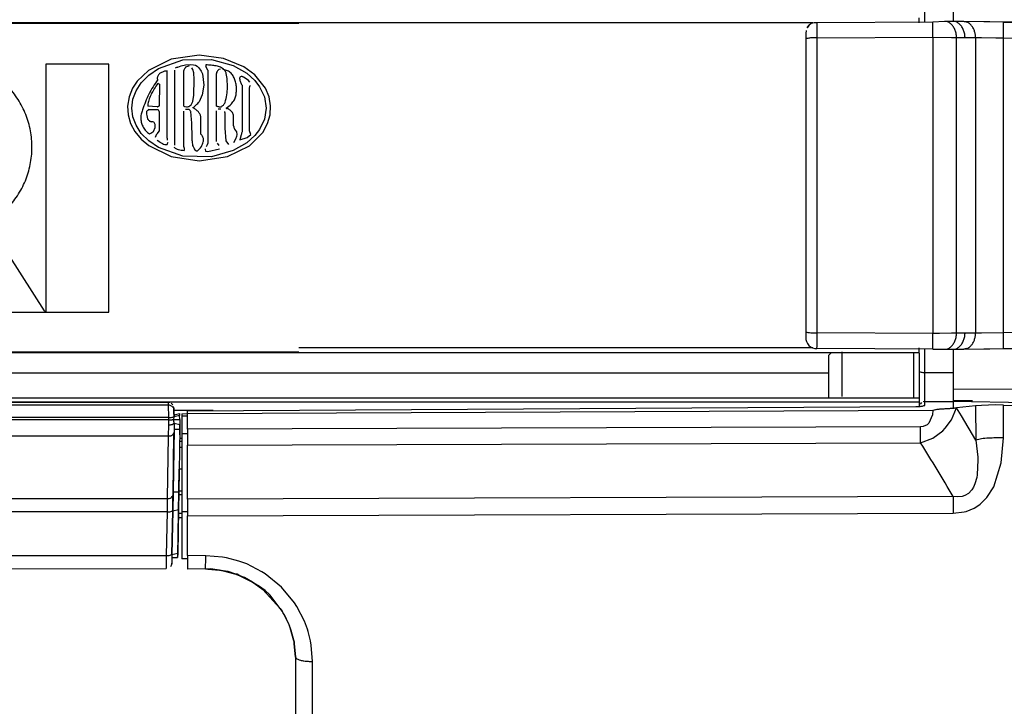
# Model space of a CAD drawing. Header units: millimetres. Extents: x -1041 to -481, y -163 to 556.
# Tile 43 of 51: x -655 to -568, y 6 to 67. Entities that reach past the tile are written whole.
import ezdxf

# ---------------------------------------------------------------- set-up
doc = ezdxf.new("R2010")
doc.units = ezdxf.units.MM

# ---------------------------------------------------------------- blocks, each defined once
blk = doc.blocks.new('Seitenteil_rechts__25', base_point=(-954.732, -147.984))
at = {"color": 1, "linetype": 'Continuous'}
for p, q in [((-584.852, 66.334), (-767.089, 66.334)), ((-584.85, 37.698), (-630.173, 37.698)), ((-583.489, 35.467), (-752.089, 35.467)), ((-640.489, 29.709), (-640.684, 29.709)), ((-640.489, 24.727), (-640.773, 24.727)), ((-640.489, 25.067), (-640.767, 25.067)), ((-640.489, 22.722), (-640.809, 22.722)), ((-640.489, 23.097), (-640.802, 23.097))]:
    blk.add_line(p, q, dxfattribs=at)
at = {"color": 7, "linetype": 'Continuous'}
for p, q in [((-575.489, 66.334), (-575.489, 66.766)), ((-575.489, 37.266), (-575.489, 37.698)), ((-575.489, 37.266), (-752.089, 37.266)), ((-575.489, 33.266), (-752.089, 33.266)), ((-575.489, 33.266), (-575.489, 32.903)), ((-575.489, 32.903), (-752.089, 32.903)), ((-637.736, 32.171), (-641.2, 32.171)), ((-575.489, 32.903), (-575.489, 32.53)), ((-640.489, 29.709), (-640.684, 29.709)), ((-640.489, 23.097), (-640.802, 23.097))]:
    blk.add_line(p, q, dxfattribs=at)
blk = doc.blocks.new('Seitenteil-rechts-kpl___26', base_point=(-954.732, -147.984))
blk.add_blockref('Seitenteil_rechts__25', (-954.732, -147.984))
blk = doc.blocks.new('Frontteil__29', base_point=(-640.732, -151.958))
at = {"color": 1, "linetype": 'Continuous'}
for p, q in [((-574.991, 66.453), (-574.991, 68.51)), ((-560.783, 66.325), (-572.48, 66.466)), ((-584.48, 65.019), (-574.271, 65.073)), ((-584.48, 39.012), (-584.48, 65.019)), ((-574.271, 65.073), (-574.271, 38.958)), ((-574.271, 65.073), (-572.624, 65.058)), ((-572.624, 65.058), (-572.176, 65.045)), ((-572.176, 65.045), (-571.437, 65.049)), ((-572.176, 38.987), (-572.176, 65.045)), ((-571.437, 65.049), (-570.501, 65.033)), ((-570.501, 65.033), (-569.979, 65.035)), ((-570.501, 65.033), (-570.501, 38.998)), ((-569.979, 65.035), (-568.733, 65.022)), ((-568.733, 65.022), (-568.057, 65.007)), ((-568.057, 39.024), (-568.057, 65.007)), ((-568.057, 65.007), (-562.608, 64.911)), ((-562.608, 39.12), (-568.057, 39.024)), ((-574.271, 38.958), (-584.48, 39.012)), ((-573.694, 38.959), (-574.271, 38.958)), ((-572.624, 38.974), (-573.694, 38.959)), ((-572.176, 38.987), (-572.624, 38.974)), ((-571.437, 38.982), (-572.176, 38.987)), ((-570.501, 38.998), (-571.437, 38.982)), ((-569.976, 38.997), (-570.501, 38.998)), ((-568.057, 39.024), (-569.976, 38.997)), ((-574.991, 35.522), (-574.991, 37.579)), ((-572.48, 37.566), (-560.783, 37.707)), ((-574.991, 32.953), (-574.991, 35.522)), ((-574.991, 35.522), (-572.489, 35.519)), ((-572.489, 34.064), (-560.783, 34.089)), ((-639.989, 32.154), (-575.788, 32.521)), ((-574.991, 32.617), (-574.991, 32.953)), ((-574.272, 32.213), (-574.315, 31.776)), ((-572.636, 31.349), (-572.176, 32.398)), ((-572.489, 32.966), (-572.489, 32.385)), ((-571.753, 31.707), (-572.176, 32.398)), ((-570.501, 32.576), (-570.487, 29.542)), ((-568.057, 29.764), (-568.057, 32.652)), ((-574.315, 31.776), (-574.634, 31.048)), ((-573.181, 30.599), (-572.636, 31.349)), ((-570.487, 29.542), (-571.753, 31.707)), ((-575.351, 30.734), (-639.989, 30.513)), ((-575.124, 30.759), (-575.351, 30.734)), ((-574.782, 30.911), (-575.124, 30.759)), ((-574.634, 31.048), (-574.782, 30.911)), ((-573.388, 30.384), (-573.181, 30.599)), ((-575.351, 29.324), (-574.27, 29.732)), ((-574.27, 29.732), (-573.388, 30.384)), ((-570.487, 29.542), (-570.317, 28.063)), ((-568.237, 27.554), (-568.057, 29.764)), ((-639.989, 29.106), (-575.351, 29.324)), ((-570.306, 27.817), (-570.37, 26.489)), ((-570.317, 28.063), (-570.306, 27.817)), ((-568.906, 25.434), (-568.237, 27.554)), ((-570.411, 26.25), (-570.56, 25.717)), ((-570.37, 26.489), (-570.411, 26.25)), ((-570.834, 25.18), (-571.139, 24.855)), ((-570.699, 25.401), (-570.834, 25.18)), ((-570.56, 25.717), (-570.699, 25.401)), ((-569.513, 24.492), (-568.906, 25.434)), ((-572.48, 24.592), (-639.989, 24.352)), ((-572.092, 24.551), (-572.48, 24.592)), ((-571.7, 24.588), (-572.092, 24.551)), ((-571.45, 24.669), (-571.7, 24.588)), ((-571.139, 24.855), (-571.45, 24.669)), ((-570.111, 23.905), (-569.513, 24.492)), ((-571.342, 23.275), (-570.641, 23.558)), ((-570.641, 23.558), (-570.318, 23.754)), ((-570.318, 23.754), (-570.111, 23.905)), ((-639.989, 22.882), (-572.48, 23.12)), ((-572.48, 23.12), (-571.527, 23.227)), ((-571.527, 23.227), (-571.342, 23.275)), ((-638.393, 19.373), (-639.989, 19.384)), ((-636.909, 19.247), (-638.393, 19.373)), ((-636.553, 19.182), (-636.909, 19.247)), ((-635.466, 18.895), (-636.553, 19.182)), ((-634.782, 18.641), (-635.466, 18.895)), ((-633.454, 17.963), (-634.782, 18.641)), ((-633.159, 17.775), (-633.454, 17.963)), ((-631.715, 16.595), (-633.159, 17.775)), ((-630.563, 15.203), (-631.715, 16.595)), ((-630.354, 14.879), (-630.563, 15.203)), ((-629.693, 13.597), (-630.354, 14.879)), ((-629.434, 12.905), (-629.693, 13.597)), ((-629.364, 12.681), (-629.434, 12.905)), ((-629.158, 11.862), (-629.364, 12.681)), ((-629.091, 11.495), (-629.158, 11.862)), ((-628.976, 10.051), (-629.091, 11.495)), ((-629.002, -0.982), (-628.976, 10.051))]:
    blk.add_line(p, q, dxfattribs=at)
at = {"color": 7, "linetype": 'Continuous'}
for p, q in [((-572.489, 68.512), (-572.48, 66.466)), ((-585.198, 66.108), (-585.355, 65.901)), ((-585.355, 65.901), (-585.198, 66.108)), ((-584.992, 66.267), (-585.198, 66.108)), ((-584.992, 66.267), (-585.198, 66.108)), ((-574.287, 66.394), (-584.491, 66.34)), ((-573.245, 66.462), (-574.287, 66.394)), ((-572.48, 66.466), (-573.245, 66.462)), ((-572.48, 66.466), (-573.245, 66.462)), ((-571.536, 66.449), (-572.48, 66.466)), ((-568.044, 66.388), (-571.536, 66.449)), ((-568.044, 66.388), (-561.408, 66.272)), ((-585.455, 65.661), (-585.489, 65.403)), ((-585.489, 65.403), (-585.489, 64.942)), ((-585.489, 64.942), (-585.489, 39.09)), ((-585.489, 39.09), (-585.489, 38.629)), ((-574.292, 37.575), (-584.494, 37.629)), ((-574.292, 37.575), (-573.245, 37.57)), ((-573.245, 37.57), (-572.48, 37.566)), ((-572.48, 37.566), (-572.489, 35.519)), ((-572.48, 37.566), (-571.536, 37.582)), ((-571.536, 37.582), (-568.044, 37.643)), ((-571.31, 37.621), (-571.536, 37.582)), ((-568.044, 37.643), (-561.442, 37.773)), ((-572.489, 35.519), (-572.489, 32.966)), ((-639.989, 32.154), (-575.788, 32.521)), ((-639.989, 31.897), (-574.272, 32.213)), ((-639.989, 31.897), (-639.989, 32.154)), ((-575.264, 32.87), (-575.408, 32.726)), ((-574.991, 32.953), (-575.128, 32.933)), ((-574.991, 32.953), (-572.489, 32.966)), ((-560.886, 32.763), (-572.489, 32.966)), ((-570.501, 32.576), (-572.176, 32.398)), ((-569.976, 32.617), (-570.501, 32.576)), ((-569.379, 32.644), (-569.976, 32.617)), ((-568.73, 32.656), (-569.379, 32.644)), ((-568.057, 32.652), (-568.73, 32.656)), ((-568.057, 32.652), (-562.608, 32.563)), ((-640.489, 31.865), (-639.989, 31.897)), ((-640.489, 31.865), (-640.489, 31.669)), ((-640.489, 31.669), (-640.489, 30.121)), ((-639.989, 31.669), (-640.489, 31.669)), ((-639.989, 30.513), (-639.989, 31.897)), ((-639.989, 30.513), (-639.989, 29.106)), ((-639.989, 30.121), (-640.489, 30.121)), ((-640.489, 30.121), (-640.489, 23.244)), ((-640.489, 28.897), (-640.699, 28.897)), ((-640.489, 29.433), (-640.689, 29.432)), ((-639.989, 24.352), (-639.989, 29.106)), ((-640.489, 27), (-640.732, 27.002)), ((-639.989, 24.352), (-639.989, 22.882)), ((-639.989, 23.244), (-640.489, 23.244)), ((-640.489, 23.244), (-640.489, 19.105)), ((-639.989, 19.384), (-639.989, 22.882)), ((-639.989, 19.105), (-640.489, 19.105)), ((-639.989, 19.384), (-639.989, 18.181)), ((-638.419, 18.203), (-639.989, 18.181)), ((-638.419, 18.203), (-638.208, 18.186)), ((-638.208, 18.186), (-638.419, 18.203)), ((-637.968, 18.216), (-638.208, 18.186)), ((-638.208, 18.186), (-637.175, 18.1)), ((-637.175, 18.1), (-637.968, 18.216)), ((-637.175, 18.1), (-636.87, 18.045)), ((-636.87, 18.045), (-637.175, 18.1)), ((-636.87, 18.045), (-635.964, 17.808)), ((-636.424, 17.971), (-636.87, 18.045)), ((-635.751, 17.736), (-636.424, 17.971)), ((-635.964, 17.808), (-635.751, 17.736)), ((-635.609, 17.745), (-635.751, 17.736)), ((-635.751, 17.736), (-635.378, 17.593)), ((-635.378, 17.593), (-635.609, 17.745)), ((-635.378, 17.593), (-634.273, 17.036)), ((-634.971, 17.446), (-635.378, 17.593)), ((-634.273, 17.036), (-634.971, 17.446)), ((-634.273, 17.036), (-634.012, 16.872)), ((-634.012, 16.872), (-634.273, 17.036)), ((-634.012, 16.872), (-633.347, 16.383)), ((-633.666, 16.668), (-634.012, 16.872)), ((-633.163, 16.295), (-633.666, 16.668)), ((-633.347, 16.383), (-631.826, 14.727)), ((-632.744, 15.915), (-633.163, 16.295)), ((-631.826, 14.727), (-632.744, 15.915)), ((-631.826, 14.727), (-631.657, 14.469)), ((-631.657, 14.469), (-631.826, 14.727)), ((-631.657, 14.469), (-631.56, 14.31)), ((-631.56, 14.31), (-631.657, 14.469)), ((-631.56, 14.31), (-631.093, 13.388)), ((-631.435, 14.168), (-631.56, 14.31)), ((-631.093, 13.388), (-631.435, 14.168)), ((-631.093, 13.388), (-630.878, 12.821)), ((-630.997, 13.214), (-631.093, 13.388)), ((-630.878, 12.821), (-630.997, 13.214)), ((-630.878, 12.821), (-630.642, 11.942)), ((-630.642, 11.942), (-630.878, 12.821)), ((-630.642, 11.942), (-630.61, 11.778)), ((-630.61, 11.778), (-630.642, 11.942)), ((-630.61, 11.778), (-630.587, 11.642)), ((-630.587, 11.642), (-630.61, 11.778)), ((-630.587, 11.642), (-630.489, 10.434)), ((-630.489, 10.434), (-630.587, 11.642)), ((-630.489, 10.434), (-630.489, -0.9))]:
    blk.add_line(p, q, dxfattribs=at)
for centre, radius, start, end in [((-584.621, 65.478), 0.872, 81.42237, 115.16961), ((-584.537, 38.58), 0.953, 177.10156, 272.59822)]:
    blk.add_arc(centre, radius, start, end, dxfattribs=at)
at = {"color": 1, "linetype": 'Continuous'}
for points, knots in [([(-584.48, 65.019), (-584.48, 65.141), (-584.481, 65.374), (-584.484, 65.702), (-584.486, 65.981), (-584.488, 66.183), (-584.49, 66.295), (-584.491, 66.335), (-584.491, 66.34)], [0, 0, 0, 0, 0.36467, 0.699666, 0.984424, 1.201466, 1.306042, 1.320981, 1.320981, 1.320981, 1.320981]), ([(-574.271, 65.073), (-574.272, 65.195), (-574.274, 65.428), (-574.277, 65.756), (-574.28, 66.035), (-574.284, 66.237), (-574.286, 66.349), (-574.287, 66.389), (-574.287, 66.394)], [0, 0, 0, 0, 0.364584, 0.699527, 0.984214, 1.201121, 1.305596, 1.320521, 1.320521, 1.320521, 1.320521]), ([(-572.176, 65.045), (-572.188, 65.17), (-572.21, 65.415), (-572.326, 65.757), (-572.493, 66.052), (-572.71, 66.279), (-572.966, 66.433), (-573.153, 66.452), (-573.245, 66.462)], [0, 0, 0, 0, 0.374895, 0.735983, 1.074263, 1.385191, 1.671188, 1.944456, 1.944456, 1.944456, 1.944456]), ([(-571.437, 65.049), (-571.448, 65.173), (-571.469, 65.416), (-571.58, 65.756), (-571.744, 66.05), (-571.957, 66.277), (-572.207, 66.432), (-572.391, 66.455), (-572.48, 66.466)], [0, 0, 0, 0, 0.371553, 0.729261, 1.064399, 1.372593, 1.655808, 1.923448, 1.923448, 1.923448, 1.923448]), ([(-570.501, 65.033), (-570.509, 65.139), (-570.525, 65.349), (-570.607, 65.647), (-570.73, 65.915), (-570.892, 66.138), (-571.084, 66.314), (-571.237, 66.379), (-571.31, 66.411)], [0, 0, 0, 0, 0.31891, 0.628452, 0.922739, 1.19795, 1.453284, 1.691785, 1.691785, 1.691785, 1.691785]), ([(-568.057, 65.007), (-568.055, 65.129), (-568.051, 65.362), (-568.046, 65.69), (-568.043, 65.979), (-568.042, 66.2), (-568.043, 66.332), (-568.044, 66.382), (-568.044, 66.388)], [0, 0, 0, 0, 0.364168, 0.698634, 0.986746, 1.230557, 1.36214, 1.380937, 1.380937, 1.380937, 1.380937]), ([(-584.48, 65.019), (-584.567, 65.019), (-584.735, 65.018), (-584.955, 65.01), (-585.146, 65.003), (-585.306, 64.973), (-585.423, 64.953), (-585.481, 64.943), (-585.489, 64.942)], [0, 0, 0, 0, 0.260526, 0.503813, 0.660305, 0.835485, 0.99161, 1.013914, 1.013914, 1.013914, 1.013914]), ([(-585.489, 39.09), (-585.484, 39.089), (-585.447, 39.08), (-585.368, 39.062), (-585.226, 39.032), (-585.015, 39.027), (-584.759, 39.013), (-584.569, 39.013), (-584.48, 39.012)], [0, 0, 0, 0, 0.014365, 0.114917, 0.242346, 0.446798, 0.745995, 1.014498, 1.014498, 1.014498, 1.014498]), ([(-584.494, 37.629), (-584.494, 37.635), (-584.493, 37.685), (-584.489, 37.817), (-584.486, 38.038), (-584.484, 38.328), (-584.481, 38.657), (-584.48, 38.891), (-584.48, 39.012)], [0, 0, 0, 0, 0.018827, 0.15062, 0.394903, 0.683657, 1.018835, 1.383676, 1.383676, 1.383676, 1.383676]), ([(-574.292, 37.575), (-574.292, 37.582), (-574.29, 37.632), (-574.286, 37.763), (-574.28, 37.985), (-574.277, 38.274), (-574.274, 38.604), (-574.272, 38.837), (-574.271, 38.958)], [0, 0, 0, 0, 0.018844, 0.150752, 0.395083, 0.683685, 1.018629, 1.383212, 1.383212, 1.383212, 1.383212]), ([(-573.245, 37.57), (-573.153, 37.579), (-572.966, 37.599), (-572.71, 37.752), (-572.493, 37.979), (-572.326, 38.275), (-572.21, 38.617), (-572.188, 38.862), (-572.176, 38.987)], [0, 0, 0, 0, 0.273269, 0.559265, 0.870193, 1.208473, 1.569561, 1.944456, 1.944456, 1.944456, 1.944456]), ([(-572.48, 37.566), (-572.391, 37.577), (-572.207, 37.6), (-571.957, 37.755), (-571.744, 37.982), (-571.58, 38.276), (-571.469, 38.616), (-571.448, 38.859), (-571.437, 38.982)], [0, 0, 0, 0, 0.267641, 0.550858, 0.859053, 1.194191, 1.551898, 1.92345, 1.92345, 1.92345, 1.92345]), ([(-571.31, 37.621), (-571.237, 37.652), (-571.084, 37.717), (-570.892, 37.893), (-570.73, 38.117), (-570.607, 38.385), (-570.525, 38.683), (-570.509, 38.892), (-570.501, 38.998)], [0, 0, 0, 0, 0.238501, 0.493835, 0.769045, 1.063333, 1.372875, 1.691784, 1.691784, 1.691784, 1.691784]), ([(-568.044, 37.643), (-568.044, 37.65), (-568.043, 37.7), (-568.042, 37.831), (-568.043, 38.052), (-568.046, 38.341), (-568.051, 38.67), (-568.055, 38.903), (-568.057, 39.024)], [0, 0, 0, 0, 0.018798, 0.15038, 0.394191, 0.682303, 1.016769, 1.380937, 1.380937, 1.380937, 1.380937]), ([(-575.489, 35.608), (-575.457, 35.597), (-575.376, 35.567), (-575.243, 35.526), (-575.106, 35.526), (-575.023, 35.523), (-574.991, 35.522)], [0, 0, 0, 0, 0.1019649, 0.2598134, 0.4128599, 0.5090037, 0.5090037, 0.5090037, 0.5090037]), ([(-574.272, 32.213), (-574.088, 32.247), (-573.707, 32.316), (-573.153, 32.327), (-572.64, 32.373), (-572.326, 32.39), (-572.176, 32.398)], [0, 0, 0, 0, 0.561856, 1.159779, 1.657109, 2.10594, 2.10594, 2.10594, 2.10594]), ([(-575.351, 29.324), (-575.351, 29.547), (-575.35, 30.017), (-575.351, 30.487), (-575.351, 30.734)], [0, 0, 0, 0, 0.668184, 1.409627, 1.409627, 1.409627, 1.409627]), ([(-568.057, 29.764), (-568.282, 29.762), (-568.723, 29.759), (-569.362, 29.728), (-569.956, 29.699), (-570.318, 29.592), (-570.487, 29.542)], [0, 0, 0, 0, 0.674796, 1.323587, 1.921649, 2.449959, 2.449959, 2.449959, 2.449959]), ([(-572.48, 24.592), (-572.951, 25.385), (-573.892, 26.971), (-574.865, 28.54), (-575.351, 29.324)], [0, 0, 0, 0, 2.764553, 5.53522, 5.53522, 5.53522, 5.53522]), ([(-572.48, 24.592), (-572.481, 24.359), (-572.482, 23.868), (-572.481, 23.378), (-572.48, 23.12)], [0, 0, 0, 0, 0.699157, 1.472325, 1.472325, 1.472325, 1.472325]), ([(-638.419, 18.203), (-638.419, 18.208), (-638.416, 18.245), (-638.41, 18.347), (-638.403, 18.526), (-638.399, 18.77), (-638.396, 19.058), (-638.394, 19.264), (-638.393, 19.373)], [0, 0, 0, 0, 0.013925, 0.111399, 0.305148, 0.551703, 0.844611, 1.169897, 1.169897, 1.169897, 1.169897]), ([(-630.489, 10.434), (-630.472, 10.409), (-630.422, 10.329), (-630.272, 10.219), (-630.023, 10.154), (-629.716, 10.094), (-629.358, 10.058), (-629.106, 10.054), (-628.976, 10.051)], [0, 0, 0, 0, 0.090505, 0.282595, 0.536214, 0.855643, 1.22235, 1.613316, 1.613316, 1.613316, 1.613316])]:
    blk.add_open_spline(points, degree=3, knots=knots, dxfattribs=at)
at = {"color": 7, "linetype": 'Continuous'}
for points in [[(-571.31, 66.411), (-571.348, 66.417), (-571.423, 66.43), (-571.498, 66.443), (-571.536, 66.449)], [(-572.489, 32.385), (-572.437, 32.387), (-572.332, 32.392), (-572.228, 32.396), (-572.176, 32.398)]]:
    blk.add_open_spline(points, degree=3, dxfattribs=at)
for points, knots in [([(-575.788, 32.521), (-575.719, 32.521), (-575.586, 32.523), (-575.412, 32.534), (-575.26, 32.544), (-575.135, 32.58), (-575.043, 32.604), (-574.997, 32.616), (-574.991, 32.617)], [0, 0, 0, 0, 0.2062842, 0.3985558, 0.522345, 0.6627719, 0.7882719, 0.8062005, 0.8062005, 0.8062005, 0.8062005]), ([(-574.272, 32.213), (-574.114, 32.248), (-573.804, 32.315), (-573.339, 32.326), (-572.904, 32.35), (-572.623, 32.373), (-572.489, 32.385)], [0, 0, 0, 0, 0.485324, 0.949994, 1.389796, 1.794371, 1.794371, 1.794371, 1.794371])]:
    blk.add_open_spline(points, degree=3, knots=knots, dxfattribs=at)
blk = doc.blocks.new('Blechschraube_ISO14585-ST4_2X22-TX20-P-P2R-UKVZ_4__32', base_point=(-572.489, 33.016))
at = {"color": 7, "linetype": 'Continuous'}
blk.add_line((-570.765, 33.016), (-572.489, 33.016), dxfattribs=at)
blk = doc.blocks.new('Gewindestift_DIN916-1-viertel-Zoll-V2A-8mm_1_1__33', base_point=(-583.489, 33.179))
at = {"color": 7, "linetype": 'Continuous'}
for p, q in [((-582.314, 37.338), (-582.314, 33.395)), ((-583.489, 37.016), (-583.239, 37.266)), ((-583.489, 37.016), (-583.489, 36.691)), ((-583.489, 36.691), (-583.489, 33.286)), ((-575.964, 36.51), (-575.964, 37.25)), ((-575.964, 33.281), (-575.964, 36.51)), ((-575.489, 37.212), (-575.489, 33.179))]:
    blk.add_line(p, q, dxfattribs=at)
blk = doc.blocks.new('Etikett-ARRI__63', base_point=(-711.673, 37.325))
at = {"color": 7, "linetype": 'Continuous'}
for p, q in [((-711.673, 66.313), (-630.173, 66.313)), ((-711.673, 66.313), (-630.173, 66.313)), ((-630.173, 37.325), (-711.673, 37.325))]:
    blk.add_line(p, q, dxfattribs=at)
at = {"color": 1, "linetype": 'Continuous'}
for p, q in [((-638.986, 63.477), (-641.442, 63.124)), ((-636.841, 63.208), (-638.986, 63.477)), ((-693.918, 62.811), (-709.073, 40.824)), ((-688.462, 62.811), (-693.918, 62.811)), ((-688.462, 40.824), (-688.462, 62.811)), ((-686.846, 62.811), (-686.846, 40.824)), ((-676.338, 62.811), (-686.846, 62.811)), ((-669.679, 62.811), (-669.771, 40.824)), ((-659.171, 62.811), (-669.679, 62.811)), ((-652.504, 62.71), (-652.504, 40.824)), ((-646.947, 62.71), (-652.504, 62.71)), ((-646.947, 40.824), (-646.947, 62.71)), ((-641.442, 63.124), (-643.451, 62.146)), ((-642.57, 62.301), (-640.4, 63.065)), ((-640.852, 62.439), (-640.563, 62.543)), ((-640.563, 62.543), (-640.193, 62.63)), ((-640.4, 63.065), (-637.88, 63.114)), ((-640.193, 62.63), (-639.706, 62.667)), ((-639.706, 62.667), (-639.48, 62.652)), ((-639.48, 62.652), (-639.308, 62.606)), ((-639.308, 62.606), (-639.138, 62.507)), ((-637.88, 63.114), (-635.971, 62.583)), ((-635.024, 62.461), (-636.841, 63.208)), ((-635.971, 62.583), (-634.782, 61.901)), ((-643.451, 62.146), (-644.439, 61.208)), ((-644.077, 61.057), (-643.42, 61.72)), ((-643.42, 61.72), (-642.57, 62.301)), ((-641.797, 56.174), (-641.797, 61.912)), ((-641.139, 62.164), (-641.139, 55.564)), ((-640.337, 58.983), (-640.337, 62.152)), ((-639.533, 62.217), (-639.611, 62.371)), ((-639.451, 61.921), (-639.533, 62.217)), ((-639.404, 61.339), (-639.451, 61.921)), ((-639.138, 62.507), (-638.997, 62.383)), ((-638.997, 62.383), (-638.786, 62.077)), ((-638.786, 62.077), (-638.692, 61.842)), ((-638.692, 61.842), (-638.567, 60.848)), ((-638.196, 62.164), (-638.399, 62.494)), ((-638.196, 62.164), (-638.196, 55.707)), ((-637.454, 59.007), (-637.454, 61.888)), ((-637.093, 62.257), (-637.25, 62.212)), ((-634.053, 61.745), (-635.024, 62.461)), ((-634.782, 61.901), (-634.065, 61.257)), ((-633.126, 60.573), (-634.053, 61.745)), ((-644.439, 61.208), (-644.85, 60.586)), ((-644.541, 60.343), (-644.077, 61.057)), ((-642.479, 60.92), (-642.504, 59.011)), ((-639.445, 59.954), (-639.404, 61.339)), ((-638.567, 60.848), (-638.722, 59.984)), ((-635.192, 60.836), (-635.192, 56.723)), ((-634.633, 61.253), (-635.013, 61.531)), ((-634.499, 61.098), (-634.633, 61.253)), ((-634.065, 61.257), (-633.642, 60.711)), ((-644.85, 60.586), (-645.161, 59.816)), ((-644.816, 59.597), (-644.541, 60.343)), ((-639.531, 59.418), (-639.445, 59.954)), ((-638.722, 59.984), (-638.986, 59.389)), ((-634.523, 56.807), (-634.523, 60.633)), ((-633.642, 60.711), (-633.213, 59.808)), ((-632.813, 59.814), (-633.126, 60.573)), ((-645.161, 59.816), (-645.293, 59.004)), ((-644.908, 58.828), (-644.816, 59.597)), ((-639.691, 59.115), (-639.531, 59.418)), ((-633.213, 59.808), (-633.063, 58.828)), ((-632.678, 59.016), (-632.813, 59.814)), ((-645.293, 59.004), (-645.243, 58.218)), ((-645.243, 58.218), (-645.024, 57.477)), ((-644.816, 58.058), (-644.908, 58.828)), ((-642.67, 58.935), (-643.486, 59.001)), ((-643.412, 58.708), (-642.581, 58.687)), ((-642.503, 58.529), (-642.503, 56.819)), ((-640.337, 55.432), (-640.337, 58.565)), ((-640.17, 58.732), (-639.874, 58.716)), ((-637.454, 55.886), (-637.441, 58.588)), ((-637.056, 58.73), (-637.292, 58.719)), ((-636.676, 57.066), (-636.676, 58.194)), ((-633.063, 58.828), (-633.213, 57.847)), ((-632.941, 57.472), (-632.726, 58.219)), ((-632.726, 58.219), (-632.678, 59.016)), ((-681.289, 57.864), (-678.4, 57.864)), ((-681.289, 52.916), (-681.289, 57.864)), ((-664.123, 57.864), (-661.234, 57.864)), ((-664.123, 52.916), (-664.123, 57.864)), ((-645.024, 57.477), (-644.641, 56.772)), ((-644.541, 57.313), (-644.816, 58.058)), ((-644.077, 56.599), (-644.541, 57.313)), ((-638.818, 56.536), (-638.818, 58.015)), ((-635.946, 57.25), (-635.946, 58.081)), ((-633.213, 57.847), (-633.642, 56.945)), ((-633.371, 56.686), (-632.941, 57.472)), ((-644.641, 56.772), (-644.079, 56.093)), ((-643.42, 55.936), (-644.077, 56.599)), ((-642.829, 56.273), (-642.694, 56.544)), ((-642.503, 56.819), (-642.694, 56.544)), ((-636.604, 55.947), (-636.676, 57.066)), ((-635.863, 56.974), (-635.693, 56.73)), ((-635.693, 56.73), (-635.661, 56.5)), ((-635.661, 56.5), (-635.691, 56.322)), ((-635.274, 56.477), (-635.374, 56.013)), ((-634.738, 56.233), (-634.42, 56.484)), ((-634.546, 55.507), (-633.371, 56.686)), ((-634.42, 56.484), (-634.523, 56.807)), ((-633.642, 56.945), (-634.065, 56.399)), ((-644.079, 56.093), (-643.411, 55.525)), ((-642.57, 55.355), (-643.42, 55.936)), ((-642.431, 55.827), (-642.672, 55.982)), ((-637.382, 55.719), (-637.239, 55.515)), ((-636.372, 55.605), (-636.604, 55.947)), ((-634.782, 55.755), (-635.971, 55.072)), ((-635.77, 56.076), (-635.947, 55.755)), ((-635.691, 56.322), (-635.77, 56.076)), ((-635.374, 56.013), (-634.738, 56.233)), ((-634.065, 56.399), (-634.782, 55.755)), ((-643.411, 55.525), (-641.432, 54.547)), ((-640.401, 54.591), (-642.57, 55.355)), ((-638.373, 55.002), (-638.427, 55.221)), ((-638.211, 54.979), (-638.373, 55.002)), ((-637.179, 55.192), (-638.211, 54.979)), ((-635.971, 55.072), (-637.881, 54.541)), ((-636.485, 54.55), (-634.546, 55.507)), ((-697.253, 48.574), (-693.716, 53.925)), ((-693.716, 53.925), (-693.716, 48.574)), ((-641.432, 54.547), (-638.986, 54.178)), ((-637.881, 54.541), (-640.401, 54.591)), ((-638.986, 54.178), (-636.485, 54.55)), ((-678.4, 52.916), (-681.289, 52.916)), ((-661.234, 52.916), (-664.123, 52.916)), ((-669.771, 40.967), (-674.722, 48.675)), ((-652.604, 40.967), (-657.555, 48.675)), ((-693.716, 48.574), (-697.253, 48.574)), ((-681.187, 47.665), (-676.338, 40.824)), ((-681.187, 40.824), (-681.187, 47.665)), ((-664.021, 47.665), (-659.171, 40.824)), ((-664.021, 40.824), (-664.021, 47.665)), ((-702.607, 40.824), (-700.687, 43.828)), ((-700.687, 43.828), (-693.817, 43.828)), ((-693.817, 43.828), (-693.817, 40.824)), ((-709.073, 40.824), (-702.607, 40.824)), ((-693.817, 40.824), (-688.462, 40.824)), ((-686.846, 40.824), (-681.187, 40.824)), ((-676.338, 40.824), (-669.771, 40.824)), ((-669.771, 40.824), (-669.771, 40.967)), ((-669.771, 40.824), (-664.021, 40.824)), ((-659.171, 40.824), (-652.504, 40.824)), ((-652.504, 40.824), (-652.604, 40.967)), ((-652.504, 40.824), (-646.947, 40.824))]:
    blk.add_line(p, q, dxfattribs=at)
for points, knots in [([(-674.722, 48.675), (-674.306, 48.951), (-673.474, 49.505), (-672.457, 50.617), (-671.658, 51.888), (-671.12, 53.291), (-670.859, 54.771), (-670.885, 56.273), (-671.198, 57.743), (-671.787, 59.125), (-672.628, 60.371), (-673.693, 61.429), (-674.935, 62.283), (-675.87, 62.635), (-676.338, 62.811)], [0, 0, 0, 0, 1.493869, 2.987566, 4.481095, 5.974485, 7.467785, 8.961058, 10.454371, 11.947783, 13.441341, 14.93507, 16.42897, 17.923015, 17.923015, 17.923015, 17.923015]), ([(-657.555, 48.675), (-657.139, 48.951), (-656.308, 49.505), (-655.29, 50.617), (-654.491, 51.888), (-653.953, 53.291), (-653.692, 54.771), (-653.719, 56.273), (-654.032, 57.743), (-654.62, 59.125), (-655.461, 60.371), (-656.526, 61.429), (-657.769, 62.283), (-658.704, 62.635), (-659.171, 62.811)], [0, 0, 0, 0, 1.493869, 2.987566, 4.481095, 5.974485, 7.467785, 8.961058, 10.454371, 11.947783, 13.441341, 14.93507, 16.42897, 17.923015, 17.923015, 17.923015, 17.923015]), ([(-638.387, 62.63), (-638.391, 62.59), (-638.395, 62.545), (-638.399, 62.5), (-638.399, 62.494)], [0, 0, 0, 0, 0.1194795, 0.1365479, 0.1365479, 0.1365479, 0.1365479]), ([(-637.465, 62.535), (-637.618, 62.557), (-637.924, 62.602), (-638.233, 62.621), (-638.387, 62.63)], [0, 0, 0, 0, 0.4635237, 0.9270507, 0.9270507, 0.9270507, 0.9270507]), ([(-636.741, 62.181), (-636.849, 62.275), (-637.059, 62.458), (-637.332, 62.509), (-637.465, 62.535)], [0, 0, 0, 0, 0.4201437, 0.8187665, 0.8187665, 0.8187665, 0.8187665]), ([(-641.809, 62.103), (-641.903, 62.091), (-642.09, 62.067), (-642.345, 61.949), (-642.586, 61.781), (-642.643, 61.597), (-642.672, 61.505)], [0, 0, 0, 0, 0.281313, 0.562604, 0.840281, 1.123857, 1.123857, 1.123857, 1.123857]), ([(-641.797, 61.912), (-641.797, 61.916), (-641.799, 61.948), (-641.803, 62.008), (-641.807, 62.068), (-641.809, 62.099), (-641.809, 62.103)], [0, 0, 0, 0, 0.0119587, 0.0956696, 0.1793804, 0.1913391, 0.1913391, 0.1913391, 0.1913391]), ([(-640.17, 62.439), (-640.173, 62.433), (-640.201, 62.385), (-640.253, 62.295), (-640.306, 62.206), (-640.334, 62.158), (-640.337, 62.152)], [0, 0, 0, 0, 0.0207273, 0.1658188, 0.3109102, 0.3316375, 0.3316375, 0.3316375, 0.3316375]), ([(-637.25, 62.212), (-637.254, 62.208), (-637.285, 62.176), (-637.36, 62.106), (-637.429, 61.998), (-637.448, 61.915), (-637.454, 61.888)], [0, 0, 0, 0, 0.0165324, 0.1322593, 0.3072636, 0.3888073, 0.3888073, 0.3888073, 0.3888073]), ([(-636.589, 61.885), (-636.598, 61.915), (-636.623, 61.995), (-636.669, 62.103), (-636.766, 62.202), (-636.844, 62.238), (-636.892, 62.26)], [0, 0, 0, 0, 0.0949075, 0.2510648, 0.3454009, 0.5041363, 0.5041363, 0.5041363, 0.5041363]), ([(-635.762, 61.14), (-635.8, 61.264), (-635.876, 61.511), (-636.089, 61.831), (-636.358, 62.123), (-636.614, 62.162), (-636.741, 62.181)], [0, 0, 0, 0, 0.386103, 0.772247, 1.151226, 1.525841, 1.525841, 1.525841, 1.525841]), ([(-636.485, 60.666), (-636.484, 60.871), (-636.481, 61.28), (-636.553, 61.683), (-636.589, 61.885)], [0, 0, 0, 0, 0.612775, 1.225558, 1.225558, 1.225558, 1.225558]), ([(-642.622, 61.337), (-642.906, 60.92), (-643.474, 60.087), (-643.803, 59.134), (-643.967, 58.657)], [0, 0, 0, 0, 1.50503, 3.009931, 3.009931, 3.009931, 3.009931]), ([(-642.613, 61), (-642.727, 60.839), (-642.939, 60.541), (-643.115, 60.22), (-643.197, 60.071)], [0, 0, 0, 0, 0.590371, 1.097441, 1.097441, 1.097441, 1.097441]), ([(-642.622, 61.337), (-642.624, 61.341), (-642.632, 61.368), (-642.647, 61.421), (-642.663, 61.473), (-642.671, 61.501), (-642.672, 61.505)], [0, 0, 0, 0, 0.010932, 0.0874556, 0.1639793, 0.1749112, 0.1749112, 0.1749112, 0.1749112]), ([(-635.691, 60.282), (-635.685, 60.426), (-635.674, 60.715), (-635.732, 60.998), (-635.762, 61.14)], [0, 0, 0, 0, 0.4318398, 0.8636865, 0.8636865, 0.8636865, 0.8636865]), ([(-635.192, 61.613), (-635.218, 61.613), (-635.286, 61.613), (-635.381, 61.565), (-635.401, 61.495), (-635.414, 61.469), (-635.415, 61.466)], [0, 0, 0, 0, 0.0802088, 0.2049764, 0.2801773, 0.2909203, 0.2909203, 0.2909203, 0.2909203]), ([(-635.38, 61.267), (-635.343, 61.167), (-635.288, 61.02), (-635.216, 60.881), (-635.192, 60.836)], [0, 0, 0, 0, 0.3189255, 0.4703299, 0.4703299, 0.4703299, 0.4703299]), ([(-643.197, 60.071), (-643.262, 59.93), (-643.392, 59.646), (-643.466, 59.344), (-643.503, 59.193)], [0, 0, 0, 0, 0.4662522, 0.9324823, 0.9324823, 0.9324823, 0.9324823]), ([(-636.689, 59.329), (-636.623, 59.547), (-636.493, 59.983), (-636.488, 60.438), (-636.485, 60.666)], [0, 0, 0, 0, 0.679323, 1.358623, 1.358623, 1.358623, 1.358623]), ([(-635.866, 59.564), (-635.82, 59.68), (-635.727, 59.911), (-635.703, 60.158), (-635.691, 60.282)], [0, 0, 0, 0, 0.3710167, 0.7420138, 0.7420138, 0.7420138, 0.7420138]), ([(-643.503, 59.193), (-643.503, 59.189), (-643.5, 59.157), (-643.495, 59.097), (-643.489, 59.037), (-643.486, 59.005), (-643.486, 59.001)], [0, 0, 0, 0, 0.0120116, 0.0960925, 0.1801734, 0.192185, 0.192185, 0.192185, 0.192185]), ([(-640.337, 58.983), (-640.294, 58.972), (-640.182, 58.943), (-640.019, 58.923), (-639.833, 58.982), (-639.746, 59.064), (-639.691, 59.115)], [0, 0, 0, 0, 0.1326001, 0.3495942, 0.4810249, 0.7029498, 0.7029498, 0.7029498, 0.7029498]), ([(-639.524, 58.864), (-639.423, 58.939), (-639.219, 59.09), (-639.063, 59.29), (-638.986, 59.389)], [0, 0, 0, 0, 0.3779903, 0.755939, 0.755939, 0.755939, 0.755939]), ([(-637.038, 58.947), (-636.968, 58.99), (-636.815, 59.083), (-636.733, 59.243), (-636.689, 59.329)], [0, 0, 0, 0, 0.2421472, 0.5262584, 0.5262584, 0.5262584, 0.5262584]), ([(-636.58, 58.804), (-636.42, 58.922), (-636.135, 59.132), (-635.948, 59.432), (-635.866, 59.564)], [0, 0, 0, 0, 0.588917, 1.05122, 1.05122, 1.05122, 1.05122]), ([(-643.967, 58.657), (-644.014, 58.533), (-644.107, 58.285), (-644.132, 57.885), (-644.069, 57.491), (-643.914, 57.123), (-643.681, 56.797), (-643.47, 56.636), (-643.365, 56.555)], [0, 0, 0, 0, 0.395767, 0.791514, 1.187265, 1.583046, 1.978875, 2.37476, 2.37476, 2.37476, 2.37476]), ([(-643.61, 58.533), (-643.611, 58.45), (-643.614, 58.283), (-643.583, 58.12), (-643.567, 58.039)], [0, 0, 0, 0, 0.2485291, 0.4970618, 0.4970618, 0.4970618, 0.4970618]), ([(-643.412, 58.708), (-643.416, 58.705), (-643.449, 58.676), (-643.511, 58.621), (-643.573, 58.566), (-643.606, 58.536), (-643.61, 58.533)], [0, 0, 0, 0, 0.0165636, 0.1325084, 0.2484533, 0.2650169, 0.2650169, 0.2650169, 0.2650169]), ([(-642.67, 58.935), (-642.667, 58.937), (-642.639, 58.949), (-642.587, 58.973), (-642.535, 58.996), (-642.507, 59.009), (-642.504, 59.011)], [0, 0, 0, 0, 0.011418, 0.0913441, 0.1712701, 0.1826881, 0.1826881, 0.1826881, 0.1826881]), ([(-642.503, 58.529), (-642.505, 58.532), (-642.518, 58.558), (-642.542, 58.608), (-642.566, 58.657), (-642.579, 58.684), (-642.581, 58.687)], [0, 0, 0, 0, 0.0109973, 0.0879783, 0.1649594, 0.1759567, 0.1759567, 0.1759567, 0.1759567]), ([(-639.713, 58.423), (-639.716, 58.446), (-639.723, 58.492), (-639.719, 58.58), (-639.807, 58.637), (-639.851, 58.69), (-639.874, 58.716)], [0, 0, 0, 0, 0.0704369, 0.1408738, 0.2461971, 0.3515205, 0.3515205, 0.3515205, 0.3515205]), ([(-639.61, 57.078), (-639.619, 57.303), (-639.635, 57.753), (-639.687, 58.2), (-639.713, 58.423)], [0, 0, 0, 0, 0.674523, 1.349048, 1.349048, 1.349048, 1.349048]), ([(-639.045, 58.493), (-639.121, 58.561), (-639.271, 58.696), (-639.44, 58.808), (-639.524, 58.864)], [0, 0, 0, 0, 0.3033236, 0.6066648, 0.6066648, 0.6066648, 0.6066648]), ([(-638.818, 58.015), (-638.838, 58.103), (-638.877, 58.28), (-638.989, 58.422), (-639.045, 58.493)], [0, 0, 0, 0, 0.2678768, 0.5357913, 0.5357913, 0.5357913, 0.5357913]), ([(-636.676, 58.194), (-636.674, 58.254), (-636.672, 58.368), (-636.707, 58.477), (-636.724, 58.529)], [0, 0, 0, 0, 0.1778644, 0.3404178, 0.3404178, 0.3404178, 0.3404178]), ([(-636.174, 58.588), (-636.247, 58.643), (-636.371, 58.737), (-636.519, 58.785), (-636.58, 58.804)], [0, 0, 0, 0, 0.2718478, 0.463293, 0.463293, 0.463293, 0.463293]), ([(-636.58, 58.804), (-636.559, 58.801), (-636.535, 58.797), (-636.478, 58.788), (-636.553, 58.8), (-636.577, 58.804), (-636.58, 58.804)], [0, 0, 0, 0, 0.0689847, 0.0788396, 0.1478243, 0.1576793, 0.1576793, 0.1576793, 0.1576793]), ([(-635.946, 58.081), (-635.95, 58.117), (-635.96, 58.211), (-635.987, 58.368), (-636.086, 58.491), (-636.15, 58.562), (-636.174, 58.588)], [0, 0, 0, 0, 0.1078169, 0.2859037, 0.4640197, 0.5718648, 0.5718648, 0.5718648, 0.5718648]), ([(-678.4, 52.916), (-678.192, 52.993), (-677.776, 53.148), (-677.253, 53.573), (-676.85, 54.105), (-676.598, 54.726), (-676.512, 55.39), (-676.598, 56.054), (-676.85, 56.674), (-677.253, 57.207), (-677.776, 57.631), (-678.192, 57.786), (-678.4, 57.864)], [0, 0, 0, 0, 0.662409, 1.324727, 1.986943, 2.64907, 3.311147, 3.973223, 4.63535, 5.297566, 5.959884, 6.622293, 6.622293, 6.622293, 6.622293]), ([(-661.234, 52.916), (-661.026, 52.993), (-660.61, 53.148), (-660.087, 53.573), (-659.684, 54.105), (-659.431, 54.726), (-659.345, 55.39), (-659.431, 56.054), (-659.684, 56.674), (-660.087, 57.207), (-660.61, 57.631), (-661.026, 57.786), (-661.234, 57.864)], [0, 0, 0, 0, 0.662409, 1.324727, 1.986943, 2.64907, 3.311147, 3.973223, 4.63535, 5.297566, 5.959884, 6.622293, 6.622293, 6.622293, 6.622293]), ([(-643.515, 57.854), (-643.487, 57.827), (-643.432, 57.773), (-643.364, 57.676), (-643.253, 57.654), (-643.188, 57.629), (-643.156, 57.617)], [0, 0, 0, 0, 0.1165881, 0.2331762, 0.3374613, 0.4417464, 0.4417464, 0.4417464, 0.4417464]), ([(-643.365, 56.555), (-643.324, 56.573), (-643.217, 56.621), (-643.078, 56.702), (-642.958, 56.828), (-642.885, 57.004), (-642.841, 57.193), (-642.84, 57.329), (-642.84, 57.375)], [0, 0, 0, 0, 0.133058, 0.352591, 0.477528, 0.647233, 0.915463, 1.054878, 1.054878, 1.054878, 1.054878]), ([(-642.84, 57.375), (-642.842, 57.38), (-642.862, 57.417), (-642.899, 57.489), (-642.977, 57.618), (-643.089, 57.617), (-643.156, 57.617)], [0, 0, 0, 0, 0.0155692, 0.1245532, 0.2494141, 0.4333105, 0.4333105, 0.4333105, 0.4333105]), ([(-639.602, 55.938), (-639.601, 56.128), (-639.599, 56.508), (-639.607, 56.888), (-639.61, 57.078)], [0, 0, 0, 0, 0.570394, 1.140788, 1.140788, 1.140788, 1.140788]), ([(-642.431, 55.827), (-642.361, 55.787), (-642.221, 55.707), (-642.073, 55.642), (-641.999, 55.61)], [0, 0, 0, 0, 0.2422787, 0.4845656, 0.4845656, 0.4845656, 0.4845656]), ([(-641.999, 55.61), (-641.994, 55.61), (-641.96, 55.61), (-641.896, 55.61), (-641.832, 55.61), (-641.797, 55.61), (-641.793, 55.61)], [0, 0, 0, 0, 0.0128395, 0.1027157, 0.1925919, 0.2054313, 0.2054313, 0.2054313, 0.2054313]), ([(-641.793, 55.61), (-641.792, 55.614), (-641.779, 55.646), (-641.756, 55.707), (-641.733, 55.768), (-641.721, 55.8), (-641.719, 55.804)], [0, 0, 0, 0, 0.0130106, 0.104085, 0.1951593, 0.2081699, 0.2081699, 0.2081699, 0.2081699]), ([(-639.602, 55.938), (-639.6, 55.882), (-639.595, 55.748), (-639.565, 55.616), (-639.548, 55.54)], [0, 0, 0, 0, 0.1672714, 0.4024722, 0.4024722, 0.4024722, 0.4024722]), ([(-639.122, 55.05), (-638.996, 55.171), (-638.76, 55.397), (-638.658, 55.707), (-638.61, 55.851)], [0, 0, 0, 0, 0.5158121, 0.9641858, 0.9641858, 0.9641858, 0.9641858]), ([(-638.61, 55.851), (-638.605, 55.882), (-638.593, 55.964), (-638.586, 56.079), (-638.618, 56.212), (-638.661, 56.284), (-638.688, 56.329)], [0, 0, 0, 0, 0.093807, 0.2488005, 0.3422133, 0.498904, 0.498904, 0.498904, 0.498904]), ([(-638.34, 55.432), (-638.337, 55.438), (-638.313, 55.484), (-638.268, 55.569), (-638.223, 55.655), (-638.199, 55.701), (-638.196, 55.707)], [0, 0, 0, 0, 0.0193742, 0.1549934, 0.2906126, 0.3099867, 0.3099867, 0.3099867, 0.3099867]), ([(-641.195, 55.377), (-641.126, 55.328), (-641.008, 55.246), (-640.872, 55.2), (-640.816, 55.181)], [0, 0, 0, 0, 0.2508893, 0.4282638, 0.4282638, 0.4282638, 0.4282638]), ([(-640.816, 55.181), (-640.73, 55.16), (-640.559, 55.117), (-640.384, 55.099), (-640.296, 55.089)], [0, 0, 0, 0, 0.2644315, 0.5288681, 0.5288681, 0.5288681, 0.5288681]), ([(-640.296, 55.089), (-640.276, 55.151), (-640.237, 55.272), (-640.304, 55.379), (-640.337, 55.432)], [0, 0, 0, 0, 0.1843077, 0.3611006, 0.3611006, 0.3611006, 0.3611006]), ([(-639.548, 55.54), (-639.518, 55.467), (-639.475, 55.361), (-639.42, 55.261), (-639.402, 55.23)], [0, 0, 0, 0, 0.2352881, 0.3427825, 0.3427825, 0.3427825, 0.3427825]), ([(-639.402, 55.23), (-639.363, 55.175), (-639.307, 55.096), (-639.198, 55.057), (-639.148, 55.053), (-639.125, 55.05), (-639.122, 55.05)], [0, 0, 0, 0, 0.1963881, 0.2786298, 0.3383142, 0.3468406, 0.3468406, 0.3468406, 0.3468406])]:
    blk.add_open_spline(points, degree=3, knots=knots, dxfattribs=at)
for points in [[(-639.846, 62.547), (-639.9, 62.529), (-640.008, 62.493), (-640.116, 62.457), (-640.17, 62.439)], [(-640.852, 62.439), (-640.89, 62.423), (-640.966, 62.392), (-641.042, 62.362), (-641.08, 62.346)], [(-642.479, 60.92), (-642.501, 60.934), (-642.546, 60.96), (-642.591, 60.987), (-642.613, 61)], [(-635.415, 61.466), (-635.409, 61.433), (-635.397, 61.367), (-635.385, 61.3), (-635.38, 61.267)], [(-635.013, 61.531), (-635.043, 61.544), (-635.103, 61.572), (-635.162, 61.599), (-635.192, 61.613)], [(-634.523, 60.633), (-634.512, 60.67), (-634.492, 60.744), (-634.471, 60.817), (-634.461, 60.854)], [(-637.454, 59.007), (-637.416, 58.995), (-637.338, 58.972), (-637.26, 58.948), (-637.222, 58.937)], [(-637.222, 58.937), (-637.191, 58.938), (-637.13, 58.942), (-637.069, 58.946), (-637.038, 58.947)], [(-643.567, 58.039), (-643.558, 58.008), (-643.541, 57.946), (-643.523, 57.885), (-643.515, 57.854)], [(-638.818, 56.536), (-638.796, 56.502), (-638.753, 56.433), (-638.71, 56.364), (-638.688, 56.329)], [(-635.946, 57.25), (-635.932, 57.204), (-635.905, 57.112), (-635.877, 57.02), (-635.863, 56.974)], [(-635.192, 56.723), (-635.206, 56.682), (-635.233, 56.6), (-635.26, 56.518), (-635.274, 56.477)], [(-641.797, 56.174), (-641.794, 56.144), (-641.788, 56.083), (-641.782, 56.022), (-641.779, 55.992)]]:
    blk.add_open_spline(points, degree=3, dxfattribs=at)
blk = doc.blocks.new('Etikettsatz-ARRI-Logo__64', base_point=(-711.673, 37.325))
blk.add_blockref('Etikett-ARRI__63', (-711.673, 37.325))
blk = doc.blocks.new('Dekorleiste_8__65', base_point=(-752.089, 18.202))
at = {"color": 7, "linetype": 'Continuous'}
for p, q in [((-641.71, 32.88), (-752.089, 32.88)), ((-641.574, 32.862), (-641.71, 32.88)), ((-641.295, 32.663), (-641.44, 32.802)), ((-641.211, 32.398), (-641.232, 32.531)), ((-641.201, 32.175), (-641.211, 32.398)), ((-641.211, 32.398), (-641.201, 32.175)), ((-641.201, 32.175), (-641.195, 31.955)), ((-641.208, 31.384), (-641.189, 31.617)), ((-641.195, 31.955), (-641.192, 31.793)), ((-641.192, 31.793), (-640.702, 31.902)), ((-641.192, 31.793), (-641.189, 31.617)), ((-640.702, 31.902), (-640.694, 31.717)), ((-640.687, 31.384), (-640.694, 31.717)), ((-640.687, 31.384), (-640.679, 30.942)), ((-641.186, 30.51), (-641.274, 24.998)), ((-641.179, 31.038), (-641.186, 30.51)), ((-641.179, 31.038), (-640.679, 30.942)), ((-640.686, 30.51), (-640.774, 24.998)), ((-640.679, 30.942), (-640.686, 30.51)), ((-640.686, 30.51), (-640.679, 30.942)), ((-640.679, 30.021), (-640.686, 30.51)), ((-640.869, 19.367), (-640.732, 27.002)), ((-641.274, 24.998), (-641.304, 23.329)), ((-640.774, 24.998), (-640.8, 23.442)), ((-641.304, 23.329), (-641.372, 19.485)), ((-640.8, 23.442), (-640.869, 19.598)), ((-641.372, 19.202), (-641.378, 18.865)), ((-641.372, 19.485), (-641.372, 19.202)), ((-641.372, 19.202), (-640.874, 19.213)), ((-640.869, 19.598), (-640.874, 19.213)), ((-640.874, 19.213), (-640.869, 19.367)), ((-641.409, 18.566), (-641.506, 18.402)), ((-641.383, 18.715), (-641.409, 18.566)), ((-641.378, 18.865), (-641.383, 18.715)), ((-752.089, 18.202), (-641.884, 18.228))]:
    blk.add_line(p, q, dxfattribs=at)
at = {"color": 1, "linetype": 'Continuous'}
for p, q in [((-752.089, 32.662), (-641.701, 32.662)), ((-641.71, 32.88), (-641.701, 32.662)), ((-641.701, 32.662), (-641.689, 31.547)), ((-641.689, 31.547), (-752.089, 31.547)), ((-641.685, 31.335), (-752.089, 31.335)), ((-641.689, 31.547), (-641.685, 31.335)), ((-641.685, 31.335), (-641.679, 30.906)), ((-641.208, 31.384), (-640.687, 31.384)), ((-640.694, 31.717), (-641.189, 31.617)), ((-641.679, 30.906), (-641.693, 29.913)), ((-641.186, 30.51), (-640.686, 30.51)), ((-641.693, 29.913), (-752.089, 29.913)), ((-641.693, 29.913), (-641.781, 24.401)), ((-641.281, 24.691), (-641.193, 30.203)), ((-752.089, 24.401), (-641.781, 24.401)), ((-641.781, 24.401), (-641.804, 23.234)), ((-641.274, 24.998), (-640.774, 24.998)), ((-641.804, 23.234), (-752.089, 23.234)), ((-641.804, 23.234), (-641.872, 19.39)), ((-641.372, 19.485), (-641.304, 23.329)), ((-641.304, 23.329), (-640.8, 23.442)), ((-752.089, 19.39), (-641.872, 19.39)), ((-641.872, 19.39), (-641.882, 18.444)), ((-641.372, 19.485), (-640.869, 19.598)), ((-641.882, 18.444), (-641.884, 18.228))]:
    blk.add_line(p, q, dxfattribs=at)
for points, knots in [([(-641.211, 32.398), (-641.217, 32.403), (-641.264, 32.441), (-641.373, 32.539), (-641.536, 32.626), (-641.66, 32.653), (-641.701, 32.662)], [0, 0, 0, 0, 0.022896, 0.1831679, 0.4389402, 0.5635505, 0.5635505, 0.5635505, 0.5635505]), ([(-641.689, 31.547), (-641.657, 31.548), (-641.573, 31.552), (-641.437, 31.554), (-641.303, 31.585), (-641.221, 31.608), (-641.189, 31.617)], [0, 0, 0, 0, 0.0966887, 0.2506116, 0.4071084, 0.5069042, 0.5069042, 0.5069042, 0.5069042]), ([(-641.685, 31.335), (-641.653, 31.336), (-641.569, 31.339), (-641.461, 31.345), (-641.358, 31.354), (-641.286, 31.369), (-641.236, 31.378), (-641.211, 31.383), (-641.208, 31.384)], [0, 0, 0, 0, 0.0966896, 0.2506161, 0.3269986, 0.4036973, 0.4708934, 0.4804928, 0.4804928, 0.4804928, 0.4804928]), ([(-641.679, 30.906), (-641.647, 30.908), (-641.564, 30.912), (-641.423, 30.913), (-641.291, 30.976), (-641.211, 31.02), (-641.179, 31.038)], [0, 0, 0, 0, 0.0960729, 0.2493877, 0.4152497, 0.5259287, 0.5259287, 0.5259287, 0.5259287]), ([(-641.179, 31.038), (-641.181, 30.9), (-641.185, 30.621), (-641.19, 30.343), (-641.193, 30.203)], [0, 0, 0, 0, 0.4153402, 0.8354392, 0.8354392, 0.8354392, 0.8354392]), ([(-641.693, 29.913), (-641.661, 29.916), (-641.577, 29.924), (-641.466, 29.939), (-641.347, 29.987), (-641.284, 30.089), (-641.226, 30.16), (-641.196, 30.198), (-641.193, 30.203)], [0, 0, 0, 0, 0.0961083, 0.2509519, 0.3360932, 0.470412, 0.5963634, 0.6143564, 0.6143564, 0.6143564, 0.6143564]), ([(-641.781, 24.401), (-641.749, 24.404), (-641.666, 24.412), (-641.555, 24.427), (-641.436, 24.475), (-641.373, 24.577), (-641.314, 24.648), (-641.285, 24.686), (-641.281, 24.691)], [0, 0, 0, 0, 0.0961083, 0.2509519, 0.3360932, 0.470412, 0.5963634, 0.6143564, 0.6143564, 0.6143564, 0.6143564]), ([(-641.304, 23.329), (-641.3, 23.567), (-641.292, 24.021), (-641.285, 24.475), (-641.281, 24.691)], [0, 0, 0, 0, 0.714237, 1.361994, 1.361994, 1.361994, 1.361994]), ([(-641.804, 23.234), (-641.772, 23.235), (-641.689, 23.237), (-641.551, 23.235), (-641.418, 23.281), (-641.336, 23.315), (-641.304, 23.329)], [0, 0, 0, 0, 0.0960884, 0.2491712, 0.4096421, 0.5145048, 0.5145048, 0.5145048, 0.5145048]), ([(-641.872, 19.39), (-641.84, 19.391), (-641.757, 19.393), (-641.619, 19.391), (-641.486, 19.438), (-641.404, 19.472), (-641.372, 19.485)], [0, 0, 0, 0, 0.0960884, 0.2491712, 0.4096422, 0.5145049, 0.5145049, 0.5145049, 0.5145049]), ([(-641.372, 19.485), (-641.372, 19.396), (-641.371, 19.245), (-641.375, 19.043), (-641.377, 18.9), (-641.38, 18.797), (-641.382, 18.743), (-641.383, 18.718), (-641.383, 18.715)], [0, 0, 0, 0, 0.2685663, 0.4512664, 0.60803, 0.6950101, 0.7609427, 0.7703617, 0.7703617, 0.7703617, 0.7703617])]:
    blk.add_open_spline(points, degree=3, knots=knots, dxfattribs=at)
at = {"color": 7, "linetype": 'Continuous'}
for points, knots in [([(-641.189, 31.617), (-641.19, 31.65), (-641.191, 31.736), (-641.193, 31.849), (-641.196, 31.966), (-641.198, 32.062), (-641.2, 32.134), (-641.2, 32.17), (-641.201, 32.175)], [0, 0, 0, 0, 0.0982061, 0.257182, 0.3417967, 0.4479408, 0.5439566, 0.5576732, 0.5576732, 0.5576732, 0.5576732]), ([(-641.409, 18.566), (-641.401, 18.609), (-641.393, 18.659), (-641.384, 18.709), (-641.383, 18.715)], [0, 0, 0, 0, 0.132473, 0.1513977, 0.1513977, 0.1513977, 0.1513977])]:
    blk.add_open_spline(points, degree=3, knots=knots, dxfattribs=at)
blk.add_open_spline([(-641.179, 31.038), (-641.184, 31.096), (-641.193, 31.211), (-641.203, 31.326), (-641.208, 31.384)], degree=3, dxfattribs=at)
blk = doc.blocks.new('Gehaeuse_kpl__68', base_point=(-955.489, -151.958))
for name, p in [('Frontteil__29', (-640.732, -151.958)), ('Seitenteil-rechts-kpl___26', (-954.732, -147.984)), ('Etikettsatz-ARRI-Logo__64', (-711.673, 37.325)), ('Gewindestift_DIN916-1-viertel-Zoll-V2A-8mm_1_1__33', (-583.489, 33.179)), ('Blechschraube_ISO14585-ST4_2X22-TX20-P-P2R-UKVZ_4__32', (-572.489, 33.016)), ('Dekorleiste_8__65', (-752.089, 18.202))]:
    blk.add_blockref(name, p)
blk = doc.blocks.new('L10-für-dxf-Internet__92', base_point=(-1040.837, -162.984))
blk.add_blockref('Gehaeuse_kpl__68', (-955.489, -151.958))
blk = doc.blocks.new('SA_LinksB', base_point=(-811, 178))
blk.add_blockref('L10-für-dxf-Internet__92', (-1040.837, -162.984))

msp = doc.modelspace()

# ---------------------------------------------------------------- block references
msp.add_blockref('SA_LinksB', (-811, 178))

doc.saveas('drawing.dxf')
